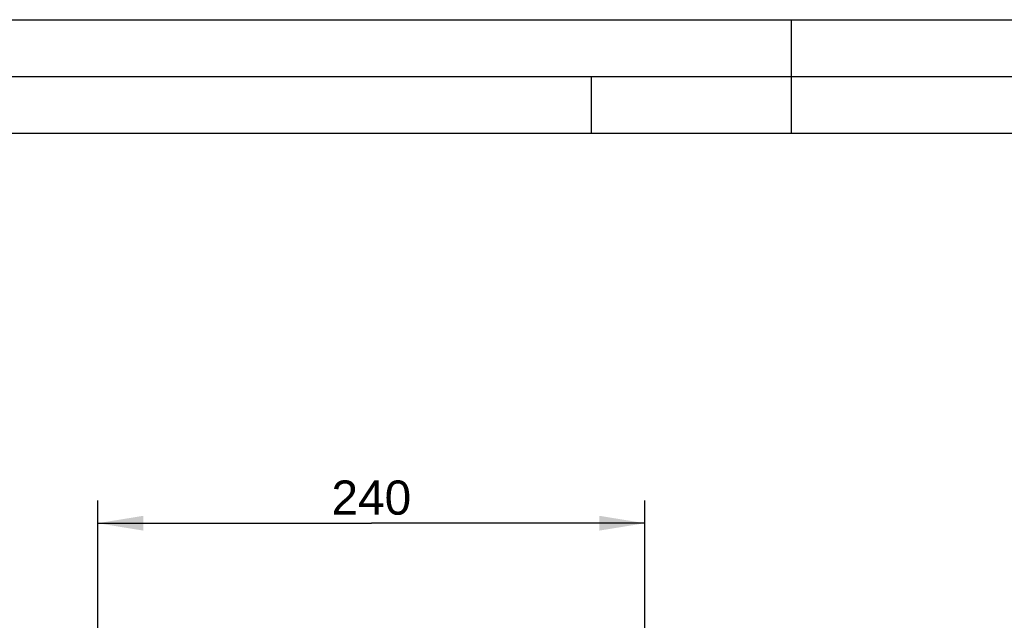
# Model space of a CAD drawing. Header units: millimetres. Extents: x -134 to 420, y 0 to 297.
# Tile 30 of 53: x 167 to 254, y 244 to 297. Entities that reach past the tile are written whole.
import ezdxf

# ---------------------------------------------------------------- set-up
doc = ezdxf.new("R2010")
doc.units = ezdxf.units.MM
doc.header["$LTSCALE"] = 23.1
doc.layers.get('0').update_dxf_attribs({"linetype": 'CONTINUOUS'})
doc.styles.get("Standard").update_dxf_attribs({"font": 'arial.ttf'})
doc.dimstyles.new('DIMSTYLE_11', dxfattribs={"dimtxt": 3, "dimasz": 4, "dimexe": 0.18, "dimexo": 0.0625, "dimgap": 0.09, "dimtad": 1, "dimdec": 3, "dimlfac": 5, "dimdsep": 46, "dimtxsty": 'STANDARD', "dimblk": '_FILLED', "dimblk1": '_FILLED', "dimblk2": '_FILLED', "dimcen": 0.09, "dimadec": 0, "dimazin": 0, "dimtp": 0.5, "dimtm": 0.5, "dimtfac": 1, "dimtdec": 3, "dimtofl": 0, "dimtmove": 0, "dimatfit": 3, "dimldrblk": '_FILLED', "dimfxl": 1, "dimtolj": 1, "dimarcsym": 0})

# ---------------------------------------------------------------- blocks, each defined once
blk = doc.blocks.new('_FILLED')
at = {"color": 0, "linetype": 'BYBLOCK'}
blk.add_solid([(0, 0), (-1, 0.1625), (-1, -0.1625)], dxfattribs=at)
blk = doc.blocks.new('*D24')
at = {"color": 2, "linetype": 'CONTINUOUS'}
for p, q in [((174.18, 240.482), (174.18, 254.807)), ((222.18, 242.144), (222.18, 254.807)), ((174.18, 252.807), (198.18, 252.807)), ((222.18, 252.807), (198.18, 252.807))]:
    blk.add_line(p, q, dxfattribs=at)
at = {"color": 2, "linetype": 'CONTINUOUS', "xscale": 4, "yscale": 4, "zscale": 4}
for p, rotation in [((174.18, 252.807), 179.9999999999), ((222.18, 252.807), 359.9999999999)]:
    blk.add_blockref('_FILLED', p, dxfattribs=dict(at, rotation=rotation))
at = {"color": 2, "linetype": 'CONTINUOUS', "insert": (198.18, 256.557), "char_height": 3, "width": 6.99257, "attachment_point": 2, "line_spacing_factor": 0.9}
blk.add_mtext('240', dxfattribs=at)

msp = doc.modelspace()

# ---------------------------------------------------------------- linework, layer by layer
at = {"color": 2, "linetype": 'CONTINUOUS'}
for p, q in [((0, 297), (420, 297)), ((235, 297), (235, 287)), ((20, 292), (415, 292)), ((217.5, 287), (217.5, 292))]:
    msp.add_line(p, q, dxfattribs=at)
at = {"color": 7, "linetype": 'CONTINUOUS'}
msp.add_line((410, 287), (25, 287), dxfattribs=at)

# ---------------------------------------------------------------- dimensions: what is measured, and where the dimension line sits
at = {"color": 2, "linetype": 'CONTINUOUS'}
dim = msp.add_linear_dim(base=(174.1796, 252.80706), p1=(222.1796, 242.14406), p2=(174.1796, 240.48213), angle=180, dimstyle='DIMSTYLE_11', dxfattribs=at)
dim.commit()
dim.dimension.update_dxf_attribs({"geometry": '*D24', "text_midpoint": (194.68331, 255.05706), "dimtype": 160})

doc.saveas('drawing.dxf')
